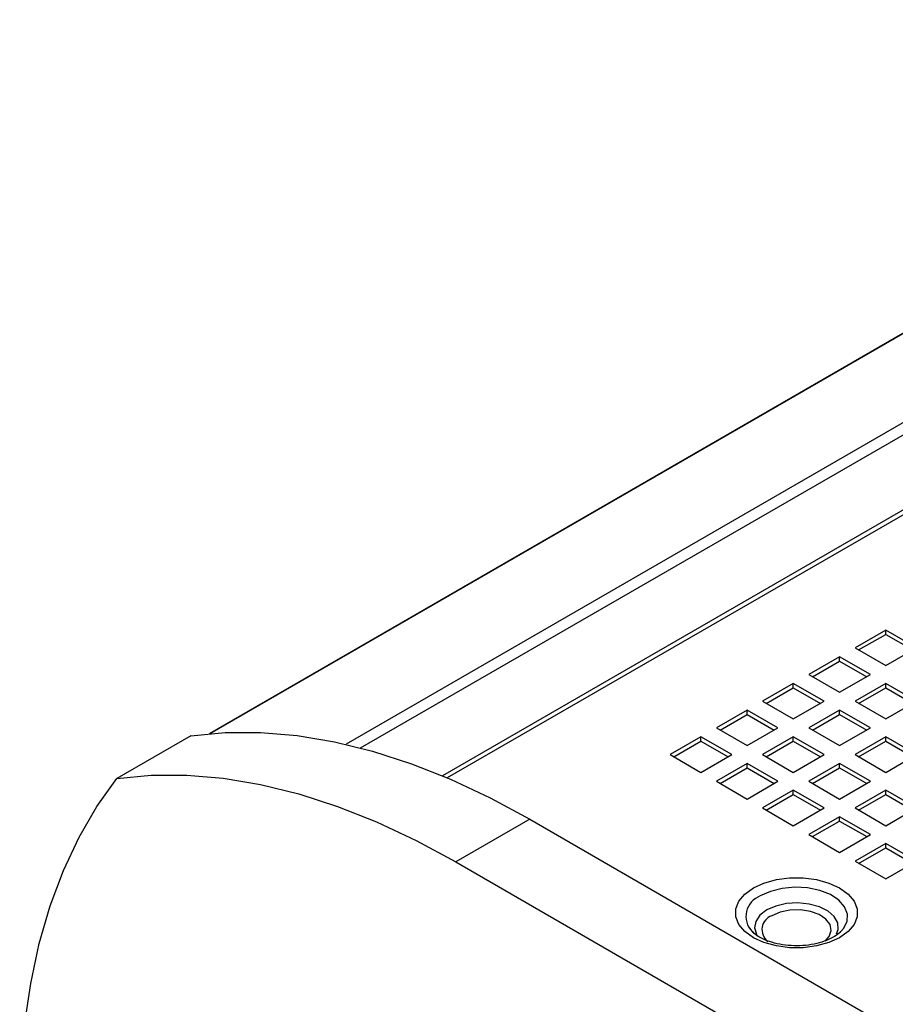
# Model space of a CAD drawing. Header units: millimetres. Extents: x 67 to 1149, y -763 to 433.
# Tile 7 of 15: x 493 to 594, y -488 to -375. Entities that reach past the tile are written whole.
import ezdxf

# ---------------------------------------------------------------- set-up
doc = ezdxf.new("R2010")
doc.units = ezdxf.units.MM

msp = doc.modelspace()

# ---------------------------------------------------------------- linework, layer by layer
at = {"color": 7, "linetype": 'Continuous', "lineweight": 25}
for p, q in [((656.85, -374.85), (514.89, -456.8)), ((656.92, -374.84), (514.95, -456.8)), ((673.32, -375.61), (530.57, -458.02)), ((532.24, -458.44), (675.04, -376)), ((684.61, -379.12), (541.66, -461.64)), ((685.15, -379.35), (542.2, -461.87)), ((592.53, -444.91), (589, -446.95)), ((596.07, -446.95), (592.53, -444.91)), ((592.53, -445.4), (592.53, -444.91)), ((589.42, -447.19), (592.53, -445.4)), ((592.53, -445.4), (595.64, -447.19)), ((589, -446.95), (592.53, -448.99)), ((592.53, -448.99), (596.07, -446.95)), ((587.23, -447.97), (583.69, -450.01)), ((584.12, -450.26), (587.23, -448.46)), ((590.76, -450.01), (587.23, -447.97)), ((587.23, -448.46), (587.23, -447.97)), ((587.23, -448.46), (590.34, -450.26)), ((583.69, -450.01), (587.23, -452.05)), ((587.23, -452.05), (590.76, -450.01)), ((581.92, -451.03), (578.39, -453.07)), ((578.81, -453.32), (581.92, -451.52)), ((585.46, -453.07), (581.92, -451.03)), ((581.92, -451.52), (581.92, -451.03)), ((581.92, -451.52), (585.04, -453.32)), ((592.53, -451.03), (589, -453.07)), ((589.42, -453.32), (592.53, -451.52)), ((596.07, -453.07), (592.53, -451.03)), ((592.53, -451.52), (592.53, -451.03)), ((592.53, -451.52), (595.64, -453.32)), ((578.39, -453.07), (581.92, -455.11)), ((581.92, -455.11), (585.46, -453.07)), ((589, -453.07), (592.53, -455.11)), ((592.53, -455.11), (596.07, -453.07)), ((576.62, -454.09), (573.09, -456.13)), ((580.16, -456.13), (576.62, -454.09)), ((576.62, -454.58), (576.62, -454.09)), ((587.23, -454.09), (583.69, -456.13)), ((590.76, -456.13), (587.23, -454.09)), ((587.23, -454.58), (587.23, -454.09)), ((573.51, -456.38), (576.62, -454.58)), ((576.62, -454.58), (579.73, -456.38)), ((584.12, -456.38), (587.23, -454.58)), ((587.23, -454.58), (590.34, -456.38)), ((573.09, -456.13), (576.62, -458.17)), ((576.62, -458.17), (580.16, -456.13)), ((583.69, -456.13), (587.23, -458.17)), ((587.23, -458.17), (590.76, -456.13)), ((512.76, -457.05), (504.27, -461.95)), ((571.32, -457.15), (567.78, -459.2)), ((568.21, -459.44), (571.32, -457.64)), ((574.85, -459.2), (571.32, -457.15)), ((571.32, -457.64), (571.32, -457.15)), ((571.32, -457.64), (574.43, -459.44)), ((581.92, -457.15), (578.39, -459.2)), ((578.81, -459.44), (581.92, -457.64)), ((585.46, -459.2), (581.92, -457.15)), ((581.92, -457.64), (581.92, -457.15)), ((581.92, -457.64), (585.04, -459.44)), ((592.53, -457.15), (589, -459.2)), ((589.42, -459.44), (592.53, -457.64)), ((596.07, -459.2), (592.53, -457.15)), ((592.53, -457.64), (592.53, -457.15)), ((592.53, -457.64), (595.64, -459.44)), ((567.78, -459.2), (571.32, -461.24)), ((571.32, -461.24), (574.85, -459.2)), ((578.39, -459.2), (581.92, -461.24)), ((581.92, -461.24), (585.46, -459.2)), ((589, -459.2), (592.53, -461.24)), ((592.53, -461.24), (596.07, -459.2)), ((576.62, -460.22), (573.09, -462.26)), ((573.51, -462.5), (576.62, -460.71)), ((580.16, -462.26), (576.62, -460.22)), ((576.62, -460.71), (576.62, -460.22)), ((576.62, -460.71), (579.73, -462.5)), ((587.23, -460.22), (583.69, -462.26)), ((584.12, -462.5), (587.23, -460.71)), ((590.76, -462.26), (587.23, -460.22)), ((587.23, -460.71), (587.23, -460.22)), ((587.23, -460.71), (590.34, -462.5)), ((573.09, -462.26), (576.62, -464.3)), ((576.62, -464.3), (580.16, -462.26)), ((583.69, -462.26), (587.23, -464.3)), ((587.23, -464.3), (590.76, -462.26)), ((581.92, -463.28), (578.39, -465.32)), ((585.46, -465.32), (581.92, -463.28)), ((581.92, -463.77), (581.92, -463.28)), ((592.53, -463.28), (589, -465.32)), ((596.07, -465.32), (592.53, -463.28)), ((592.53, -463.77), (592.53, -463.28)), ((578.81, -465.56), (581.92, -463.77)), ((581.92, -463.77), (585.04, -465.56)), ((589.42, -465.56), (592.53, -463.77)), ((592.53, -463.77), (595.64, -465.56)), ((578.39, -465.32), (581.92, -467.36)), ((581.92, -467.36), (585.46, -465.32)), ((589, -465.32), (592.53, -467.36)), ((592.53, -467.36), (596.07, -465.32)), ((551.66, -466.62), (543.18, -471.52)), ((551.66, -466.62), (598.33, -493.57)), ((587.23, -466.34), (583.69, -468.38)), ((590.76, -468.38), (587.23, -466.34)), ((587.23, -466.83), (587.23, -466.34)), ((584.12, -468.62), (587.23, -466.83)), ((587.23, -466.83), (590.34, -468.62)), ((583.69, -468.38), (587.23, -470.42)), ((587.23, -470.42), (590.76, -468.38)), ((592.53, -469.4), (589, -471.44)), ((589.42, -471.69), (592.53, -469.89)), ((596.07, -471.44), (592.53, -469.4)), ((592.53, -469.89), (592.53, -469.4)), ((592.53, -469.89), (595.64, -471.69)), ((543.18, -471.52), (589.84, -498.46)), ((589, -471.44), (592.53, -473.48)), ((592.53, -473.48), (596.07, -471.44)), ((577.19, -479.52), (577.29, -479.62)), ((587.26, -479.62), (587.39, -479.5))]:
    msp.add_line(p, q, dxfattribs=at)
at = {"color": 7, "linetype": 'Continuous', "lineweight": 25, "flags": 128}
for points in [[(512.76, -457.05), (516.69, -456.68), (520.76, -456.66), (524.95, -457.02), (529.24, -457.73), (533.62, -458.81), (538.07, -460.25), (542.57, -462.03), (547.11, -464.16), (551.66, -466.62)], [(493.11, -500.43), (493.25, -495.26), (493.68, -490.26), (494.38, -485.47), (495.36, -480.9), (496.62, -476.57), (498.14, -472.5), (499.93, -468.69), (501.98, -465.17), (504.27, -461.95)], [(504.27, -461.95), (508.21, -461.57), (512.28, -461.56), (516.47, -461.92), (520.76, -462.63), (525.14, -463.71), (529.59, -465.14), (534.09, -466.93), (538.62, -469.06), (543.18, -471.52)], [(577.33, -474.5), (578.55, -473.94), (579.97, -473.55), (581.49, -473.34), (583.06, -473.34), (584.59, -473.55), (586, -473.94), (587.23, -474.5), (588.21, -475.21), (588.89, -476.03), (589.23, -476.91), (589.23, -477.81), (588.89, -478.7), (588.21, -479.51), (587.23, -480.22), (586, -480.78), (584.59, -481.17), (583.06, -481.38), (581.49, -481.38), (579.97, -481.17), (578.55, -480.78), (577.33, -480.22), (576.35, -479.51), (575.67, -478.7), (575.32, -477.81), (575.32, -476.91), (575.67, -476.03), (576.35, -475.21), (577.33, -474.5)], [(587.39, -479.5), (587.67, -479.17), (588.09, -478.35), (588.13, -477.5), (587.81, -476.67), (587.14, -475.91), (586.17, -475.27), (584.95, -474.79), (583.56, -474.5), (582.09, -474.42), (580.64, -474.56), (579.29, -474.9), (578.12, -475.42)], [(586.88, -479.79), (587.05, -479.28), (587.01, -478.52), (586.61, -477.8), (585.9, -477.17), (584.91, -476.68), (583.73, -476.35), (582.44, -476.22), (581.14, -476.3), (579.93, -476.58), (578.88, -477.03)], [(578.88, -477.03), (578.09, -477.64), (577.61, -478.34), (577.48, -479.09), (577.7, -479.83), (577.71, -479.84)], [(585.58, -480.63), (586.05, -480.08), (586.28, -479.41), (586.14, -478.72), (585.67, -478.09), (584.89, -477.57), (583.88, -477.2), (582.73, -477.03), (581.53, -477.05), (580.41, -477.28), (579.45, -477.69)]]:
    msp.add_lwpolyline(points, dxfattribs=at)
at = {"color": 7, "linetype": 'Continuous', "lineweight": 25}
for centre, radius, start, end in [((578.98, -477.77), 2.5, 110.0148, 224.2971), ((580.02, -479.29), 1.7, 109.7703, 232.4443)]:
    msp.add_arc(centre, radius, start, end, dxfattribs=at)
msp.add_open_spline([(587.34, -479.52), (587.29, -479.58), (587.09, -479.81), (586.46, -480.22), (585.49, -480.65), (584.31, -480.98), (583.01, -481.15), (581.66, -481.16), (580.35, -481), (579.15, -480.68), (578.16, -480.25), (577.51, -479.84), (577.3, -479.6), (577.24, -479.53)], degree=3, knots=[0, 0, 0, 0, 0.035018, 0.137171, 0.238704, 0.341086, 0.444637, 0.548902, 0.653256, 0.756837, 0.859023, 0.959465, 1, 1, 1, 1], dxfattribs=at)

doc.saveas('drawing.dxf')
